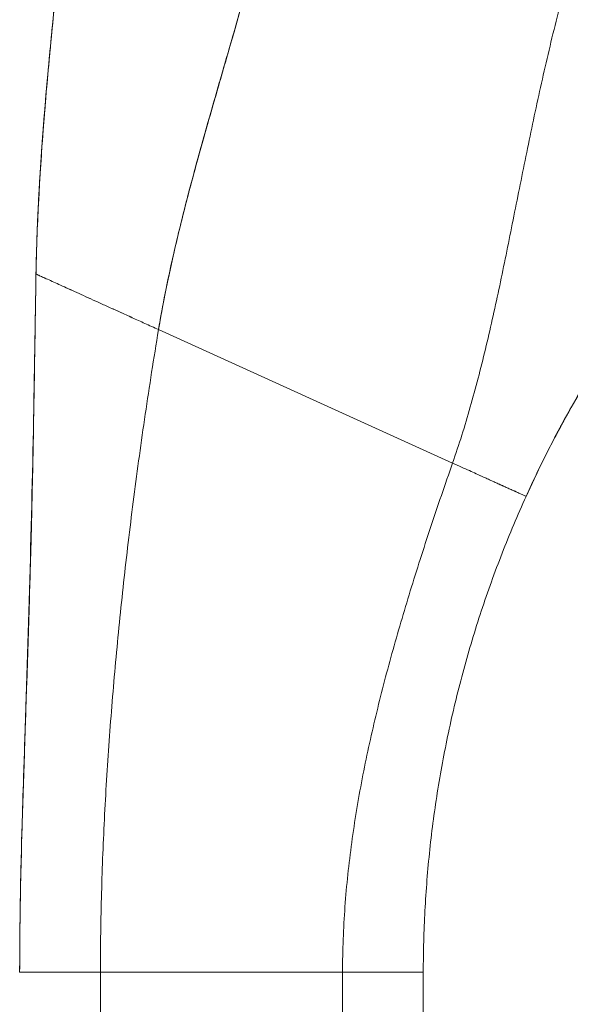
# Model space of a CAD drawing. Header units: inches. Extents: x 16 to 463, y 31 to 294.
# Tile 91 of 110: x 389.715 to 390.521, y 176.136 to 177.577. Entities that reach past the tile are written whole.
import ezdxf

# ---------------------------------------------------------------- set-up
doc = ezdxf.new("R2010")
doc.units = ezdxf.units.IN
doc.header["$LTSCALE"] = 28.571429
doc.header["$MEASUREMENT"] = 0
doc.layers.add('Dimension (ANSI)', color=7, linetype='Continuous', lineweight=5)
doc.layers.add('Visible (ANSI)', color=7, linetype='Continuous', lineweight=5)
doc.styles.add('ROMANS', font='romans.shx')
doc.dimstyles.new('Default (ANSI)', dxfattribs={"dimscale": 28.571429, "dimtxt": 0.1, "dimasz": 0.098425, "dimexe": 0.125, "dimexo": 0.0625, "dimgap": 0.031496, "dimtad": 0, "dimtih": 1, "dimtoh": 1, "dimrnd": 1e-08, "dimzin": 0, "dimdsep": 46, "dimtxsty": 'ROMANS', "dimcen": 0.09, "dimdle": 0.393701, "dimclrd": 256, "dimclre": 256, "dimclrt": 256, "dimadec": 0, "dimazin": 0, "dimtfac": 1, "dimtofl": 0, "dimtmove": 0, "dimatfit": 3, "dimfxl": 1, "dimtolj": 1, "dimtzin": 0, "dimlwd": -1, "dimlwe": -1, "dimarcsym": 0})

# ---------------------------------------------------------------- blocks, each defined once
blk = doc.blocks.new('*D26')
at = {"layer": 'Defpoints', "color": 0, "transparency": 16777216}
for p in [(392.14, 218.7286), (376.021, 138.4786), (392.14, 138.4786)]:
    blk.add_point(p, dxfattribs=at)
at = {"layer": 'Dimension (ANSI)', "transparency": 16777216}
for p, q in [((390.3543, 218.7286), (372.4496, 218.7286)), ((376.021, 215.9165), (376.021, 185.694)), ((376.021, 141.2908), (376.021, 171.5133)), ((390.3543, 138.4786), (372.4496, 138.4786))]:
    blk.add_line(p, q, dxfattribs=at)
for points in [[(375.5523, 215.9165), (376.4897, 215.9165), (376.021, 218.7286)], [(375.5523, 141.2908), (376.4897, 141.2908), (376.021, 138.4786)]]:
    blk.add_solid(points, dxfattribs=at)
at = {"layer": 'Dimension (ANSI)', "transparency": 16777216, "insert": (376.021, 178.6036), "char_height": 2.85714, "attachment_point": 5, "style": 'ROMANS'}
blk.add_mtext('\\A1;80.25\\PDOOR\\PHEIGHT', dxfattribs=at)

msp = doc.modelspace()

# ---------------------------------------------------------------- linework, layer by layer
at = {"layer": 'Visible (ANSI)'}
for p, q in [((389.9183, 177.1231), (390.3486, 176.928)), ((390.3486, 176.928), (389.9183, 177.1231)), ((389.8332, 176.1833), (389.7151, 176.1833)), ((389.8332, 176.1833), (389.8332, 175.2572)), ((389.8332, 176.1833), (390.1876, 176.1833)), ((390.1876, 176.1833), (389.8332, 176.1833)), ((390.1876, 175.2572), (390.1876, 176.1833)), ((390.3057, 176.1833), (390.1876, 176.1833)), ((390.3057, 176.1833), (390.3057, 175.2572))]:
    msp.add_line(p, q, dxfattribs=at)
for points, knots in [([(389.9183, 177.1231), (389.9242, 177.1585), (389.9314, 177.1944), (389.9396, 177.2306), (389.9479, 177.2668), (389.957, 177.3033), (389.9669, 177.3401), (389.9767, 177.3769), (389.9871, 177.414), (389.9979, 177.4513), (390.0086, 177.4887), (390.0195, 177.5263), (390.0304, 177.5642), (390.0413, 177.6021), (390.052, 177.6403), (390.0623, 177.679), (390.0726, 177.7177), (390.0823, 177.7567), (390.0912, 177.7964), (390.0914, 177.7971), (390.0916, 177.7978), (390.0917, 177.7985)], [0, 0, 0, 0, 0.166185, 0.166185, 0.166185, 0.332369, 0.332369, 0.332369, 0.498554, 0.498554, 0.498554, 0.664739, 0.664739, 0.664739, 0.830923, 0.830923, 0.830923, 0.997108, 0.997108, 0.997108, 1, 1, 1, 1]), ([(390.0917, 177.7985), (390.085, 177.7686), (390.0779, 177.7391), (390.0703, 177.7098), (390.0628, 177.6806), (390.055, 177.6516), (390.047, 177.6228), (390.039, 177.594), (390.0308, 177.5655), (390.0226, 177.5371), (390.0144, 177.5086), (390.0062, 177.4804), (389.9981, 177.4523), (389.9901, 177.4242), (389.9822, 177.3963), (389.9745, 177.3685), (389.9669, 177.3407), (389.9596, 177.3131), (389.9528, 177.2856), (389.9459, 177.2581), (389.9395, 177.2308), (389.9337, 177.2037), (389.9279, 177.1766), (389.9227, 177.1498), (389.9183, 177.1231)], [0, 0, 0, 0, 0.125, 0.125, 0.125, 0.25, 0.25, 0.25, 0.375, 0.375, 0.375, 0.5, 0.5, 0.5, 0.625, 0.625, 0.625, 0.75, 0.75, 0.75, 0.875, 0.875, 0.875, 1, 1, 1, 1]), ([(389.739, 177.2045), (389.7395, 177.2359), (389.7407, 177.2683), (389.7423, 177.3015), (389.7439, 177.3348), (389.7461, 177.3689), (389.7487, 177.4037), (389.7512, 177.4385), (389.7542, 177.474), (389.7576, 177.51), (389.7609, 177.546), (389.7645, 177.5826), (389.7683, 177.6196), (389.7714, 177.6499), (389.7746, 177.6806), (389.7778, 177.7114)], [0, 0, 0, 0, 0.207436, 0.207436, 0.207436, 0.414872, 0.414872, 0.414872, 0.622309, 0.622309, 0.622309, 0.829745, 0.829745, 0.829745, 1, 1, 1, 1]), ([(389.7778, 177.7114), (389.7731, 177.6662), (389.7684, 177.6215), (389.764, 177.5774), (389.7596, 177.5332), (389.7556, 177.4897), (389.7521, 177.4471), (389.7485, 177.4044), (389.7456, 177.3627), (389.7434, 177.3222), (389.7411, 177.2817), (389.7397, 177.2423), (389.739, 177.2045)], [0, 0, 0, 0, 0.249407, 0.249407, 0.249407, 0.499604, 0.499604, 0.499604, 0.749802, 0.749802, 0.749802, 1, 1, 1, 1]), ([(389.739, 177.2045), (389.739, 177.2045), (389.739, 177.2045), (389.739, 177.2046), (389.739, 177.2046), (389.739, 177.2048), (389.739, 177.2049), (389.739, 177.2053), (389.7391, 177.2055), (389.7391, 177.2063), (389.7391, 177.2068), (389.7391, 177.2083), (389.7391, 177.2094), (389.7392, 177.2138), (389.7393, 177.2172), (389.743, 177.3846), (389.7608, 177.5482), (389.7777, 177.7114)], [0, 0, 0, 0, 0.000122, 0.000122, 0.000366, 0.000366, 0.001343, 0.001343, 0.003296, 0.003296, 0.007202, 0.007202, 0.015015, 0.015015, 0.040905, 0.040905, 1.291307, 1.291307, 1.291307, 1.291307]), ([(390.3486, 176.928), (390.358, 176.955), (390.3666, 176.9823), (390.3745, 177.01), (390.3824, 177.0378), (390.3897, 177.0659), (390.3966, 177.0946), (390.4035, 177.1232), (390.41, 177.1523), (390.4163, 177.1819), (390.4226, 177.2115), (390.4287, 177.2416), (390.4348, 177.2721), (390.4409, 177.3026), (390.4471, 177.3335), (390.4535, 177.3648), (390.4598, 177.3961), (390.4664, 177.4277), (390.4733, 177.4596), (390.4803, 177.4915), (390.4876, 177.5237), (390.4955, 177.556), (390.5034, 177.5883), (390.5118, 177.6207), (390.5208, 177.6532)], [0, 0, 0, 0, 0.125006, 0.125006, 0.125006, 0.250011, 0.250011, 0.250011, 0.375017, 0.375017, 0.375017, 0.500022, 0.500022, 0.500022, 0.625028, 0.625028, 0.625028, 0.750033, 0.750033, 0.750033, 0.875039, 0.875039, 0.875039, 1, 1, 1, 1]), ([(390.5208, 177.6532), (390.5118, 177.6207), (390.5034, 177.5883), (390.4955, 177.556), (390.4876, 177.5237), (390.4803, 177.4915), (390.4733, 177.4596), (390.4664, 177.4277), (390.4598, 177.396), (390.4535, 177.3647), (390.4471, 177.3335), (390.4409, 177.3025), (390.4348, 177.272), (390.4287, 177.2416), (390.4226, 177.2115), (390.4163, 177.1819), (390.41, 177.1523), (390.4035, 177.1232), (390.3966, 177.0946), (390.3897, 177.0659), (390.3824, 177.0377), (390.3745, 177.01), (390.3666, 176.9823), (390.358, 176.955), (390.3486, 176.928)], [0, 0, 0, 0, 0.124999, 0.124999, 0.124999, 0.25, 0.25, 0.25, 0.375, 0.375, 0.375, 0.5, 0.5, 0.5, 0.625, 0.625, 0.625, 0.75, 0.75, 0.75, 0.875, 0.875, 0.875, 1, 1, 1, 1]), ([(390.4561, 176.8792), (390.4715, 176.9132), (390.4879, 176.9464), (390.5053, 176.9788), (390.5227, 177.0113), (390.5411, 177.0431), (390.5605, 177.0742), (390.5799, 177.1053), (390.6003, 177.1358), (390.6216, 177.1656), (390.643, 177.1954), (390.6654, 177.2246), (390.6889, 177.2531)], [0, 0, 0, 0, 0.25, 0.25, 0.25, 0.5, 0.5, 0.5, 0.75, 0.75, 0.75, 1, 1, 1, 1]), ([(390.6889, 177.2531), (390.6752, 177.2365), (390.6619, 177.2197), (390.649, 177.2026), (390.6338, 177.1826), (390.6191, 177.1623), (390.6048, 177.1417), (390.5905, 177.1211), (390.5768, 177.1002), (390.5635, 177.0789), (390.5501, 177.0577), (390.5373, 177.0362), (390.5249, 177.0143), (390.5125, 176.9925), (390.5006, 176.9703), (390.4891, 176.9478), (390.4777, 176.9253), (390.4667, 176.9024), (390.4561, 176.8792)], [0, 0, 0, 0, 0.1456, 0.1456, 0.1456, 0.31648, 0.31648, 0.31648, 0.48736, 0.48736, 0.48736, 0.65824, 0.65824, 0.65824, 0.82912, 0.82912, 0.82912, 1, 1, 1, 1]), ([(389.7151, 176.1833), (389.7151, 176.2244), (389.7156, 176.2651), (389.7164, 176.3057), (389.7172, 176.3462), (389.7183, 176.3866), (389.7195, 176.4269), (389.7208, 176.4673), (389.7221, 176.5076), (389.7235, 176.5481), (389.7249, 176.5886), (389.7263, 176.6293), (389.7276, 176.6705), (389.7289, 176.7117), (389.7301, 176.7533), (389.7313, 176.7957), (389.7324, 176.838), (389.7334, 176.8811), (389.7343, 176.9252), (389.7352, 176.9693), (389.736, 177.0144), (389.7367, 177.0608), (389.7375, 177.1073), (389.7382, 177.155), (389.739, 177.2045)], [0, 0, 0, 0, 0.125, 0.125, 0.125, 0.25, 0.25, 0.25, 0.375, 0.375, 0.375, 0.5, 0.5, 0.5, 0.625, 0.625, 0.625, 0.75, 0.75, 0.75, 0.875, 0.875, 0.875, 1, 1, 1, 1]), ([(389.739, 177.2045), (389.7382, 177.155), (389.7375, 177.1073), (389.7367, 177.0608), (389.736, 177.0144), (389.7352, 176.9693), (389.7343, 176.9252), (389.7334, 176.8811), (389.7324, 176.838), (389.7313, 176.7957), (389.7301, 176.7533), (389.7289, 176.7117), (389.7276, 176.6705), (389.7263, 176.6293), (389.7249, 176.5886), (389.7235, 176.5481), (389.7221, 176.5076), (389.7208, 176.4673), (389.7195, 176.4269), (389.7183, 176.3866), (389.7172, 176.3462), (389.7164, 176.3057), (389.7156, 176.2651), (389.7151, 176.2244), (389.7151, 176.1833)], [0, 0, 0, 0, 0.125, 0.125, 0.125, 0.25, 0.25, 0.25, 0.375, 0.375, 0.375, 0.5, 0.5, 0.5, 0.625, 0.625, 0.625, 0.75, 0.75, 0.75, 0.875, 0.875, 0.875, 1, 1, 1, 1]), ([(389.7151, 176.1833), (389.7151, 176.1833), (389.7151, 176.183), (389.7151, 176.1833), (389.7151, 176.1833), (389.7151, 176.1833), (389.7151, 176.1833), (389.7151, 176.1833), (389.7151, 176.1833), (389.7151, 176.1833), (389.7151, 176.1833), (389.7151, 176.1833), (389.7151, 176.1833), (389.7151, 176.1833), (389.7151, 176.1833), (389.7151, 176.1833), (389.7151, 176.1833), (389.7151, 176.1834), (389.7151, 176.1834), (389.7151, 176.1834), (389.7151, 176.1834), (389.7151, 176.1835), (389.7151, 176.1835), (389.7151, 176.1836), (389.7151, 176.1836), (389.7151, 176.1837), (389.7151, 176.1837), (389.7151, 176.1838), (389.7151, 176.1838), (389.7151, 176.1838), (389.7151, 176.1839), (389.7151, 176.184), (389.7151, 176.184), (389.7151, 176.1842), (389.7151, 176.1844), (389.7151, 176.1847), (389.7151, 176.185), (389.7151, 176.1873), (389.7151, 176.1894), (389.7151, 176.1949), (389.7152, 176.1984), (389.7153, 176.2389), (389.7158, 176.2755), (389.7175, 176.3607), (389.7189, 176.4099), (389.721, 176.4757), (389.7216, 176.4922), (389.7276, 176.6737), (389.7328, 176.8406), (389.7366, 177.0573), (389.7374, 177.1072), (389.7384, 177.1665), (389.7386, 177.1759), (389.7388, 177.1888), (389.7388, 177.1923), (389.7389, 177.1979), (389.739, 177.2), (389.739, 177.2026), (389.739, 177.2031), (389.739, 177.2039), (389.739, 177.2041), (389.739, 177.2044), (389.739, 177.2044), (389.739, 177.2044)], [0, 0, 0, 0, 0.201342, 0.201342, 0.20531, 0.20531, 0.206302, 0.206302, 0.224156, 0.224156, 0.271767, 0.271767, 0.335249, 0.335249, 0.366989, 0.366989, 0.38286, 0.38286, 0.390796, 0.390796, 0.394766, 0.394766, 0.396777, 0.396777, 0.39728, 0.39728, 0.39753, 0.39753, 0.39778, 0.39778, 0.39803, 0.39803, 0.398527, 0.398527, 0.39952, 0.39952, 0.401504, 0.401504, 0.417375, 0.417375, 0.444156, 0.444156, 0.729919, 0.729919, 1.110976, 1.110976, 1.237944, 1.237944, 2.5098, 2.5098, 2.890512, 2.890512, 2.96189, 2.96189, 2.988657, 2.988657, 3.004527, 3.004527, 3.008495, 3.008495, 3.010479, 3.010479, 3.010603, 3.010603, 3.010603, 3.010603]), ([(389.9183, 177.1231), (389.9115, 177.1263), (389.9048, 177.1293), (389.8984, 177.1322), (389.892, 177.1351), (389.8858, 177.1379), (389.8798, 177.1406), (389.8738, 177.1433), (389.8679, 177.146), (389.8622, 177.1486), (389.8566, 177.1512), (389.851, 177.1537), (389.8457, 177.1561), (389.8404, 177.1585), (389.8352, 177.1608), (389.8302, 177.1631), (389.8251, 177.1654), (389.8203, 177.1676), (389.8156, 177.1697), (389.8109, 177.1719), (389.8064, 177.1739), (389.802, 177.1759), (389.7976, 177.1779), (389.7934, 177.1798), (389.7893, 177.1816), (389.7853, 177.1835), (389.7814, 177.1852), (389.7777, 177.1869), (389.7741, 177.1886), (389.7706, 177.1902), (389.7673, 177.1916), (389.764, 177.1931), (389.7609, 177.1945), (389.7581, 177.1958), (389.7553, 177.1971), (389.7527, 177.1983), (389.7504, 177.1993), (389.7481, 177.2004), (389.7461, 177.2013), (389.7444, 177.202), (389.7427, 177.2028), (389.7414, 177.2034), (389.7405, 177.2038), (389.7395, 177.2042), (389.7392, 177.2044), (389.739, 177.2045)], [0, 0, 0, 0, 0.066667, 0.066667, 0.066667, 0.133333, 0.133333, 0.133333, 0.2, 0.2, 0.2, 0.266667, 0.266667, 0.266667, 0.333333, 0.333333, 0.333333, 0.4, 0.4, 0.4, 0.466667, 0.466667, 0.466667, 0.533333, 0.533333, 0.533333, 0.6, 0.6, 0.6, 0.666667, 0.666667, 0.666667, 0.733333, 0.733333, 0.733333, 0.8, 0.8, 0.8, 0.866667, 0.866667, 0.866667, 0.933333, 0.933333, 0.933333, 1, 1, 1, 1]), ([(389.8332, 176.1833), (389.8332, 176.222), (389.8338, 176.2605), (389.8349, 176.2989), (389.8359, 176.3373), (389.8375, 176.3756), (389.8394, 176.4139), (389.8414, 176.4521), (389.8438, 176.4904), (389.8466, 176.5287), (389.8494, 176.5671), (389.8526, 176.6055), (389.8562, 176.644), (389.8598, 176.6826), (389.8637, 176.7214), (389.868, 176.7605), (389.8724, 176.7995), (389.8771, 176.8389), (389.8822, 176.8786), (389.8873, 176.9184), (389.8929, 176.9586), (389.8989, 176.9993), (389.9049, 177.04), (389.9113, 177.0812), (389.9183, 177.1231)], [0, 0, 0, 0, 0.125, 0.125, 0.125, 0.25, 0.25, 0.25, 0.375, 0.375, 0.375, 0.5, 0.5, 0.5, 0.625, 0.625, 0.625, 0.75, 0.75, 0.75, 0.875, 0.875, 0.875, 1, 1, 1, 1]), ([(389.9183, 177.1231), (389.9113, 177.0812), (389.9049, 177.04), (389.8989, 176.9993), (389.8929, 176.9586), (389.8873, 176.9184), (389.8822, 176.8786), (389.8771, 176.8389), (389.8724, 176.7995), (389.868, 176.7605), (389.8637, 176.7214), (389.8598, 176.6826), (389.8562, 176.644), (389.8526, 176.6055), (389.8494, 176.5671), (389.8466, 176.5287), (389.8438, 176.4904), (389.8414, 176.4521), (389.8394, 176.4139), (389.8375, 176.3756), (389.8359, 176.3373), (389.8349, 176.2989), (389.8338, 176.2605), (389.8332, 176.222), (389.8332, 176.1833)], [0, 0, 0, 0, 0.125, 0.125, 0.125, 0.25, 0.25, 0.25, 0.375, 0.375, 0.375, 0.5, 0.5, 0.5, 0.625, 0.625, 0.625, 0.75, 0.75, 0.75, 0.875, 0.875, 0.875, 1, 1, 1, 1]), ([(390.5164, 176.9991), (390.5131, 176.9932), (390.5094, 176.9865), (390.5053, 176.9788), (390.5038, 176.9759), (390.5022, 176.973), (390.5005, 176.9698), (390.4993, 176.9674), (390.498, 176.965), (390.4967, 176.9624), (390.4916, 176.9528), (390.4861, 176.942), (390.4802, 176.9301), (390.4749, 176.9192), (390.4691, 176.9073), (390.4631, 176.8944), (390.4608, 176.8895), (390.4585, 176.8844), (390.4561, 176.8792)], [0, 0, 0, 0, 0.242574, 0.242574, 0.242574, 0.333333, 0.333333, 0.333333, 0.402843, 0.402843, 0.402843, 0.666667, 0.666667, 0.666667, 0.908054, 0.908054, 0.908054, 1, 1, 1, 1]), ([(389.7343, 176.9281), (389.734, 176.9119), (389.7337, 176.8958), (389.7305, 176.754), (389.7261, 176.6283), (389.7194, 176.425), (389.7169, 176.3474), (389.7156, 176.2552), (389.7154, 176.2407), (389.7152, 176.2183), (389.7152, 176.2106), (389.7152, 176.1989), (389.7151, 176.195), (389.7151, 176.1892), (389.7151, 176.1873), (389.7151, 176.1849), (389.7151, 176.1844), (389.7151, 176.1838), (389.7151, 176.1838), (389.7151, 176.1837), (389.7151, 176.1836), (389.7151, 176.1836), (389.7151, 176.1836), (389.7151, 176.1835), (389.7151, 176.1835), (389.7151, 176.1835), (389.7151, 176.1834), (389.7151, 176.1829), (389.7151, 176.1833), (389.7151, 176.1833), (389.7151, 176.1833), (389.7151, 176.1833), (389.7151, 176.1833), (389.7151, 176.1833), (389.7151, 176.1833), (389.7151, 176.1833), (389.7151, 176.1833), (389.7151, 176.1833), (389.7151, 176.1833), (389.7151, 176.1833), (389.7151, 176.1833), (389.7151, 176.1833), (389.7151, 176.1833), (389.7151, 176.1833)], [0.701609, 0.701609, 0.701609, 0.701609, 0.824719, 0.824719, 1.782752, 1.782752, 2.374431, 2.374431, 2.485369, 2.485369, 2.544535, 2.544535, 2.574119, 2.574119, 2.58891, 2.58891, 2.592609, 2.592609, 2.593074, 2.593074, 2.593307, 2.593307, 2.593542, 2.593542, 2.593774, 2.593774, 2.594715, 2.594715, 2.624507, 2.624507, 2.639299, 2.639299, 2.646695, 2.646695, 2.650393, 2.650393, 2.650855, 2.650855, 2.651317, 2.651317, 2.651779, 2.651779, 2.651782, 2.651782, 2.651782, 2.651782]), ([(390.1876, 176.1833), (390.1876, 176.2154), (390.1888, 176.2473), (390.1911, 176.2789), (390.1934, 176.3106), (390.1968, 176.3419), (390.201, 176.3731), (390.2053, 176.4043), (390.2104, 176.4352), (390.2163, 176.466), (390.2222, 176.4967), (390.2289, 176.5273), (390.2362, 176.5579), (390.2435, 176.5884), (390.2514, 176.6188), (390.2598, 176.6493), (390.2683, 176.6798), (390.2773, 176.7103), (390.2867, 176.7409), (390.2961, 176.7716), (390.306, 176.8024), (390.3164, 176.8335), (390.3267, 176.8647), (390.3374, 176.8961), (390.3486, 176.928)], [0, 0, 0, 0, 0.125, 0.125, 0.125, 0.25, 0.25, 0.25, 0.375, 0.375, 0.375, 0.5, 0.5, 0.5, 0.625, 0.625, 0.625, 0.75, 0.75, 0.75, 0.875, 0.875, 0.875, 1, 1, 1, 1]), ([(390.3486, 176.928), (390.3374, 176.8961), (390.3267, 176.8647), (390.3164, 176.8335), (390.306, 176.8024), (390.2961, 176.7716), (390.2867, 176.7409), (390.2773, 176.7103), (390.2683, 176.6798), (390.2598, 176.6493), (390.2514, 176.6188), (390.2435, 176.5884), (390.2362, 176.5579), (390.2289, 176.5273), (390.2222, 176.4967), (390.2163, 176.466), (390.2104, 176.4352), (390.2053, 176.4043), (390.201, 176.3731), (390.1968, 176.3419), (390.1934, 176.3106), (390.1911, 176.2789), (390.1888, 176.2473), (390.1876, 176.2154), (390.1876, 176.1833)], [0, 0, 0, 0, 0.125, 0.125, 0.125, 0.25, 0.25, 0.25, 0.375, 0.375, 0.375, 0.5, 0.5, 0.5, 0.625, 0.625, 0.625, 0.75, 0.75, 0.75, 0.875, 0.875, 0.875, 1, 1, 1, 1]), ([(390.4561, 176.8792), (390.4559, 176.8793), (390.4556, 176.8795), (390.4548, 176.8798), (390.4544, 176.88), (390.4538, 176.8803), (390.4533, 176.8805), (390.4527, 176.8808), (390.452, 176.8811), (390.4513, 176.8814), (390.4506, 176.8817), (390.4499, 176.8821), (390.4491, 176.8824), (390.4483, 176.8828), (390.4475, 176.8831), (390.4467, 176.8835), (390.4458, 176.8839), (390.445, 176.8843), (390.4441, 176.8847), (390.4432, 176.8851), (390.4423, 176.8855), (390.4414, 176.8859), (390.4404, 176.8864), (390.4395, 176.8868), (390.4386, 176.8872), (390.4376, 176.8876), (390.4367, 176.8881), (390.4357, 176.8885), (390.4348, 176.8889), (390.4338, 176.8893), (390.4329, 176.8898), (390.4319, 176.8902), (390.431, 176.8906), (390.43, 176.8911), (390.4281, 176.8919), (390.4262, 176.8928), (390.4243, 176.8937), (390.4223, 176.8946), (390.4204, 176.8954), (390.4184, 176.8963), (390.4165, 176.8972), (390.4145, 176.8981), (390.4125, 176.899), (390.4104, 176.9), (390.4083, 176.9009), (390.4062, 176.9019), (390.404, 176.9029), (390.4017, 176.9039), (390.3993, 176.905), (390.3969, 176.9061), (390.3944, 176.9072), (390.3917, 176.9084), (390.389, 176.9097), (390.3862, 176.911), (390.3831, 176.9124), (390.38, 176.9138), (390.3767, 176.9152), (390.3732, 176.9169), (390.3696, 176.9185), (390.3658, 176.9202), (390.3617, 176.922), (390.3576, 176.9239), (390.3533, 176.9259), (390.3486, 176.928)], [0, 0, 0, 0, 0.0625, 0.0625, 0.0625, 0.09375, 0.09375, 0.09375, 0.125, 0.125, 0.125, 0.15625, 0.15625, 0.15625, 0.1875, 0.1875, 0.1875, 0.21875, 0.21875, 0.21875, 0.25, 0.25, 0.25, 0.28125, 0.28125, 0.28125, 0.3125, 0.3125, 0.3125, 0.34375, 0.34375, 0.34375, 0.375, 0.375, 0.375, 0.4375, 0.4375, 0.4375, 0.5, 0.5, 0.5, 0.5625, 0.5625, 0.5625, 0.625, 0.625, 0.625, 0.6875, 0.6875, 0.6875, 0.75, 0.75, 0.75, 0.8125, 0.8125, 0.8125, 0.875, 0.875, 0.875, 0.9375, 0.9375, 0.9375, 1, 1, 1, 1]), ([(390.3486, 176.928), (390.3533, 176.9259), (390.362, 176.9219), (390.3734, 176.9167), (390.3833, 176.9123), (390.3919, 176.9084), (390.3994, 176.9049), (390.4062, 176.9019), (390.4125, 176.899), (390.4185, 176.8963), (390.4243, 176.8937), (390.4291, 176.8915), (390.4329, 176.8898), (390.4357, 176.8885), (390.4386, 176.8872), (390.4414, 176.8859), (390.4441, 176.8847), (390.4467, 176.8835), (390.4492, 176.8824), (390.4514, 176.8814), (390.4533, 176.8805), (390.4554, 176.8796), (390.4558, 176.8794), (390.4561, 176.8792)], [0, 0, 0, 0, 0.0625, 0.125, 0.1875, 0.25, 0.3125, 0.375, 0.4375, 0.5, 0.5625, 0.625, 0.65625, 0.6875, 0.71875, 0.75, 0.78125, 0.8125, 0.84375, 0.875, 0.90625, 0.9375, 1, 1, 1, 1]), ([(390.4561, 176.8792), (390.4437, 176.8518), (390.432, 176.824), (390.4211, 176.7961), (390.4102, 176.7681), (390.4, 176.7399), (390.3906, 176.7115), (390.3813, 176.6832), (390.3727, 176.6546), (390.3648, 176.6258), (390.357, 176.597), (390.3499, 176.568), (390.3436, 176.5389), (390.3374, 176.5098), (390.3318, 176.4805), (390.3271, 176.4511), (390.3224, 176.4217), (390.3184, 176.3921), (390.3152, 176.3625), (390.3121, 176.3328), (390.3097, 176.303), (390.3081, 176.2731), (390.3065, 176.2433), (390.3057, 176.2133), (390.3057, 176.1833)], [0, 0, 0, 0, 0.125, 0.125, 0.125, 0.25, 0.25, 0.25, 0.375, 0.375, 0.375, 0.5, 0.5, 0.5, 0.625, 0.625, 0.625, 0.75, 0.75, 0.75, 0.875, 0.875, 0.875, 1, 1, 1, 1]), ([(389.8332, 176.1833), (389.8282, 176.1833), (389.8235, 176.1833), (389.819, 176.1833), (389.8145, 176.1833), (389.8103, 176.1833), (389.8063, 176.1833), (389.8023, 176.1833), (389.7986, 176.1833), (389.795, 176.1833), (389.7915, 176.1833), (389.7881, 176.1833), (389.7849, 176.1833), (389.7817, 176.1833), (389.7786, 176.1833), (389.7757, 176.1833), (389.7728, 176.1833), (389.7699, 176.1833), (389.7672, 176.1833), (389.7645, 176.1833), (389.7618, 176.1833), (389.7593, 176.1833), (389.7567, 176.1833), (389.7542, 176.1833), (389.7517, 176.1833), (389.7493, 176.1833), (389.7469, 176.1833), (389.7445, 176.1833), (389.7422, 176.1833), (389.7398, 176.1833), (389.7376, 176.1833), (389.7354, 176.1833), (389.7332, 176.1833), (389.7311, 176.1833), (389.729, 176.1833), (389.727, 176.1833), (389.7251, 176.1833), (389.7233, 176.1833), (389.7216, 176.1833), (389.7201, 176.1833), (389.7186, 176.1833), (389.7174, 176.1833), (389.7165, 176.1833), (389.7156, 176.1833), (389.7153, 176.1833), (389.7151, 176.1833)], [0, 0, 0, 0, 0.066667, 0.066667, 0.066667, 0.133333, 0.133333, 0.133333, 0.2, 0.2, 0.2, 0.266667, 0.266667, 0.266667, 0.333333, 0.333333, 0.333333, 0.4, 0.4, 0.4, 0.466667, 0.466667, 0.466667, 0.533333, 0.533333, 0.533333, 0.6, 0.6, 0.6, 0.666667, 0.666667, 0.666667, 0.733333, 0.733333, 0.733333, 0.8, 0.8, 0.8, 0.866667, 0.866667, 0.866667, 0.933333, 0.933333, 0.933333, 1, 1, 1, 1]), ([(390.3057, 176.1833), (390.3055, 176.1833), (390.3053, 176.1833), (390.3046, 176.1833), (390.3042, 176.1833), (390.3038, 176.1833), (390.3032, 176.1833), (390.3027, 176.1833), (390.3022, 176.1833), (390.3015, 176.1833), (390.3009, 176.1833), (390.3002, 176.1833), (390.2995, 176.1833), (390.2988, 176.1833), (390.298, 176.1833), (390.2972, 176.1833), (390.2964, 176.1833), (390.2955, 176.1833), (390.2946, 176.1833), (390.2937, 176.1833), (390.2928, 176.1833), (390.2919, 176.1833), (390.2909, 176.1833), (390.2899, 176.1833), (390.2889, 176.1833), (390.2879, 176.1833), (390.2869, 176.1833), (390.2859, 176.1833), (390.2848, 176.1833), (390.2838, 176.1833), (390.2827, 176.1833), (390.2816, 176.1833), (390.2805, 176.1833), (390.2794, 176.1833), (390.2771, 176.1833), (390.2748, 176.1833), (390.2725, 176.1833), (390.2701, 176.1833), (390.2677, 176.1833), (390.2653, 176.1833), (390.2628, 176.1833), (390.2603, 176.1833), (390.2577, 176.1833), (390.2551, 176.1833), (390.2525, 176.1833), (390.2497, 176.1833), (390.247, 176.1833), (390.2442, 176.1833), (390.2413, 176.1833), (390.2384, 176.1833), (390.2354, 176.1833), (390.2323, 176.1833), (390.2291, 176.1833), (390.2259, 176.1833), (390.2225, 176.1833), (390.2191, 176.1833), (390.2156, 176.1833), (390.2119, 176.1833), (390.2082, 176.1833), (390.2044, 176.1833), (390.2003, 176.1833), (390.1963, 176.1833), (390.192, 176.1833), (390.1876, 176.1833)], [0, 0, 0, 0, 0.0625, 0.0625, 0.0625, 0.09375, 0.09375, 0.09375, 0.125, 0.125, 0.125, 0.15625, 0.15625, 0.15625, 0.1875, 0.1875, 0.1875, 0.21875, 0.21875, 0.21875, 0.25, 0.25, 0.25, 0.28125, 0.28125, 0.28125, 0.3125, 0.3125, 0.3125, 0.34375, 0.34375, 0.34375, 0.375, 0.375, 0.375, 0.4375, 0.4375, 0.4375, 0.5, 0.5, 0.5, 0.5625, 0.5625, 0.5625, 0.625, 0.625, 0.625, 0.6875, 0.6875, 0.6875, 0.75, 0.75, 0.75, 0.8125, 0.8125, 0.8125, 0.875, 0.875, 0.875, 0.9375, 0.9375, 0.9375, 1, 1, 1, 1])]:
    msp.add_open_spline(points, degree=3, knots=knots, dxfattribs=at)
for points in [[(389.739, 177.2045), (389.7394, 177.2043), (389.74, 177.204), (389.744, 177.2022), (389.7501, 177.1994), (389.7578, 177.1959), (389.7671, 177.1917), (389.7776, 177.187), (389.7892, 177.1817), (389.8018, 177.176), (389.8154, 177.1698), (389.83, 177.1632), (389.8455, 177.1561), (389.8621, 177.1487), (389.8796, 177.1407), (389.8982, 177.1323), (389.9115, 177.1263), (389.9183, 177.1231)], [(389.739, 177.2044), (389.739, 177.2044), (389.739, 177.2044), (389.739, 177.2045)], [(389.7151, 176.1833), (389.7151, 176.1833), (389.7151, 176.1831), (389.7151, 176.1833)]]:
    msp.add_open_spline(points, degree=3, dxfattribs=at)

# ---------------------------------------------------------------- dimensions: what is measured, and where the dimension line sits
at = {"layer": 'Dimension (ANSI)'}
dim = msp.add_linear_dim(base=(376.021, 138.4786), p1=(392.14, 218.7286), p2=(392.14, 138.4786), angle=90, text='<>\\PDOOR\\PHEIGHT', dimstyle='Default (ANSI)', override={"dimdec": 2, "dimtp": 0, "dimtm": 0, "dimtdec": 2, "dimatfit": 1}, dxfattribs=at)
dim.commit()
dim.dimension.update_dxf_attribs({"geometry": '*D26', "text_midpoint": (376.021, 178.6036), "dimtype": 160})

doc.saveas('drawing.dxf')
